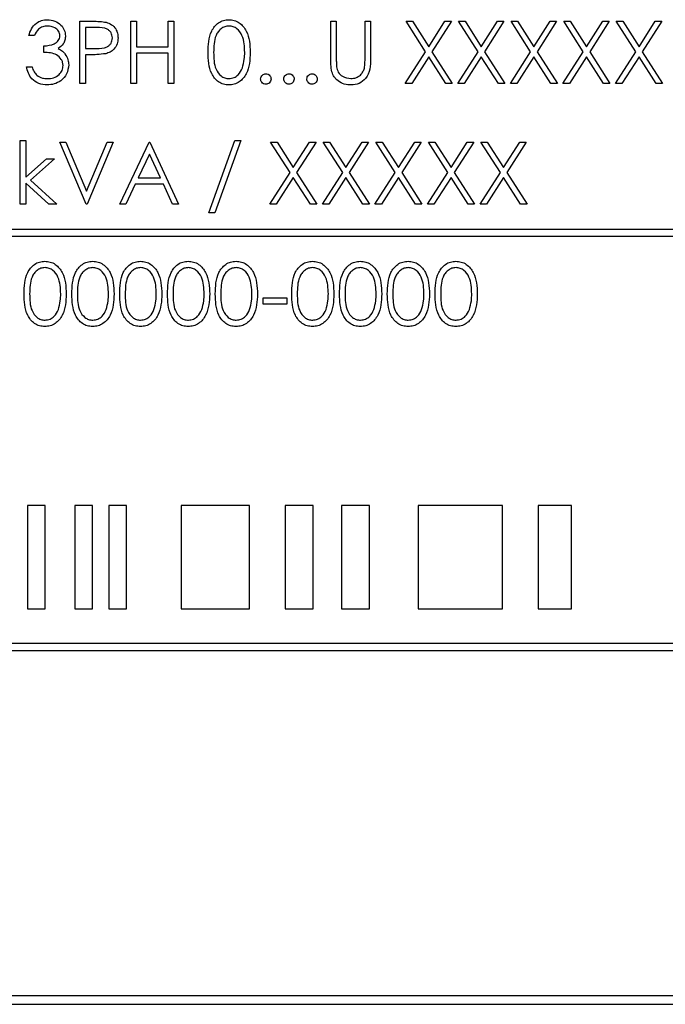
# Paper-space layout 'Blatt3' of a CAD drawing. Header units: millimetres. Extents: x 5 to 418, y 2 to 292.
# Tile 30 of 50: x 114.48 to 119.16, y 182.27 to 189.4. Entities that reach past the tile are written whole.
import ezdxf

# ---------------------------------------------------------------- set-up
doc = ezdxf.new("R2010")
doc.units = ezdxf.units.MM

psp = doc.layouts.new('Blatt3')

# ---------------------------------------------------------------- linework, layer by layer
at = {"color": 7, "linetype": 'Continuous', "lineweight": 25}
for p, q in [((114.9192, 189.387), (115.0075, 189.387)), ((114.9192, 188.937), (114.9192, 189.387)), ((114.9596, 189.3409), (114.9596, 189.1909)), ((115.0419, 189.3409), (114.9596, 189.3409)), ((115.2885, 189.387), (115.3288, 189.387)), ((115.2885, 188.937), (115.2885, 189.387)), ((115.3288, 189.387), (115.3288, 189.2024)), ((115.5596, 189.2024), (115.5596, 189.387)), ((115.5596, 189.387), (115.6, 189.387)), ((115.6, 189.387), (115.6, 188.937)), ((116.7365, 189.387), (116.7769, 189.387)), ((116.7365, 189.1153), (116.7365, 189.387)), ((116.7769, 189.387), (116.7769, 189.1174)), ((116.9846, 189.1174), (116.9846, 189.387)), ((116.9846, 189.387), (117.025, 189.387)), ((117.025, 189.387), (117.025, 189.1153)), ((117.2817, 189.387), (117.3283, 189.387)), ((117.4229, 189.1666), (117.2817, 189.387)), ((117.3283, 189.387), (117.4461, 189.203)), ((117.4461, 189.203), (117.564, 189.387)), ((117.6106, 189.387), (117.4695, 189.1666)), ((117.564, 189.387), (117.6106, 189.387)), ((117.6625, 189.387), (117.7091, 189.387)), ((117.8037, 189.1666), (117.6625, 189.387)), ((117.7091, 189.387), (117.8269, 189.203)), ((117.8269, 189.203), (117.9447, 189.387)), ((117.9913, 189.387), (117.8503, 189.1666)), ((117.9447, 189.387), (117.9913, 189.387)), ((118.1844, 189.1666), (118.0433, 189.387)), ((118.0433, 189.387), (118.0899, 189.387)), ((118.0899, 189.387), (118.2077, 189.203)), ((118.2077, 189.203), (118.3255, 189.387)), ((118.3721, 189.387), (118.231, 189.1666)), ((118.3255, 189.387), (118.3721, 189.387)), ((118.424, 189.387), (118.4706, 189.387)), ((118.5652, 189.1666), (118.424, 189.387)), ((118.4706, 189.387), (118.5885, 189.203)), ((118.5885, 189.203), (118.7063, 189.387)), ((118.7529, 189.387), (118.6118, 189.1666)), ((118.7063, 189.387), (118.7529, 189.387)), ((118.8048, 189.387), (118.8514, 189.387)), ((118.946, 189.1666), (118.8048, 189.387)), ((118.8514, 189.387), (118.9692, 189.203)), ((118.9692, 189.203), (119.087, 189.387)), ((119.1336, 189.387), (118.9926, 189.1666)), ((119.087, 189.387), (119.1336, 189.387)), ((114.5904, 189.2832), (114.55, 189.2832)), ((114.6596, 189.162), (114.6596, 189.2082)), ((114.9596, 189.1909), (115.0384, 189.1899)), ((115.3288, 189.2024), (115.5596, 189.2024)), ((114.9918, 189.1447), (114.9596, 189.1447)), ((114.9596, 189.1447), (114.9596, 188.937)), ((115.3288, 189.1563), (115.3288, 188.937)), ((115.5596, 189.1563), (115.3288, 189.1563)), ((115.5596, 188.937), (115.5596, 189.1563)), ((117.276, 188.937), (117.4229, 189.1666)), ((117.4461, 189.1301), (117.3226, 188.937)), ((117.5697, 188.937), (117.4461, 189.1301)), ((117.4695, 189.1666), (117.6163, 188.937)), ((117.6567, 188.937), (117.8037, 189.1666)), ((117.8269, 189.1301), (117.7033, 188.937)), ((117.9505, 188.937), (117.8269, 189.1301)), ((117.8503, 189.1666), (117.9971, 188.937)), ((118.0375, 188.937), (118.1844, 189.1666)), ((118.2077, 189.1301), (118.0841, 188.937)), ((118.3313, 188.937), (118.2077, 189.1301)), ((118.231, 189.1666), (118.3779, 188.937)), ((118.4183, 188.937), (118.5652, 189.1666)), ((118.5885, 189.1301), (118.4649, 188.937)), ((118.712, 188.937), (118.5885, 189.1301)), ((118.6118, 189.1666), (118.7586, 188.937)), ((118.799, 188.937), (118.946, 189.1666)), ((118.9692, 189.1301), (118.8456, 188.937)), ((119.0928, 188.937), (118.9692, 189.1301)), ((118.9926, 189.1666), (119.1394, 188.937)), ((114.5327, 189.0582), (114.5731, 189.0582)), ((114.9596, 188.937), (114.9192, 188.937)), ((115.3288, 188.937), (115.2885, 188.937)), ((115.6, 188.937), (115.5596, 188.937)), ((117.3226, 188.937), (117.276, 188.937)), ((117.6163, 188.937), (117.5697, 188.937)), ((117.7033, 188.937), (117.6567, 188.937)), ((117.9971, 188.937), (117.9505, 188.937)), ((118.0841, 188.937), (118.0375, 188.937)), ((118.3779, 188.937), (118.3313, 188.937)), ((118.4649, 188.937), (118.4183, 188.937)), ((118.7586, 188.937), (118.712, 188.937)), ((118.8456, 188.937), (118.799, 188.937)), ((119.1394, 188.937), (119.0928, 188.937)), ((114.4865, 188.062), (114.4865, 188.5236)), ((114.4865, 188.5236), (114.5269, 188.5236)), ((114.5269, 188.5236), (114.5269, 188.2568)), ((114.9654, 188.062), (114.775, 188.512)), ((114.775, 188.512), (114.8183, 188.512)), ((114.8183, 188.512), (114.9683, 188.1574)), ((114.9683, 188.1574), (115.1183, 188.512)), ((115.1615, 188.512), (114.9711, 188.062)), ((115.1183, 188.512), (115.1615, 188.512)), ((115.2077, 188.062), (115.4211, 188.512)), ((115.4211, 188.512), (115.4269, 188.512)), ((115.4269, 188.512), (115.6346, 188.062)), ((115.8538, 187.9986), (116.0421, 188.5236)), ((116.0846, 188.5236), (115.8964, 187.9986)), ((116.0421, 188.5236), (116.0846, 188.5236)), ((116.301, 188.512), (116.3476, 188.512)), ((116.4421, 188.2916), (116.301, 188.512)), ((116.3476, 188.512), (116.4654, 188.328)), ((116.4654, 188.328), (116.5832, 188.512)), ((116.6298, 188.512), (116.4887, 188.2916)), ((116.5832, 188.512), (116.6298, 188.512)), ((116.6817, 188.512), (116.7283, 188.512)), ((116.8229, 188.2916), (116.6817, 188.512)), ((116.7283, 188.512), (116.8461, 188.328)), ((116.8461, 188.328), (116.964, 188.512)), ((117.0106, 188.512), (116.8695, 188.2916)), ((116.964, 188.512), (117.0106, 188.512)), ((117.0625, 188.512), (117.1091, 188.512)), ((117.2037, 188.2916), (117.0625, 188.512)), ((117.1091, 188.512), (117.2269, 188.328)), ((117.2269, 188.328), (117.3447, 188.512)), ((117.3913, 188.512), (117.2503, 188.2916)), ((117.3447, 188.512), (117.3913, 188.512)), ((117.4433, 188.512), (117.4899, 188.512)), ((117.5844, 188.2916), (117.4433, 188.512)), ((117.4899, 188.512), (117.6077, 188.328)), ((117.6077, 188.328), (117.7255, 188.512)), ((117.7721, 188.512), (117.631, 188.2916)), ((117.7255, 188.512), (117.7721, 188.512)), ((117.824, 188.512), (117.8706, 188.512)), ((117.9652, 188.2916), (117.824, 188.512)), ((117.8706, 188.512), (117.9885, 188.328)), ((117.9885, 188.328), (118.1063, 188.512)), ((118.1529, 188.512), (118.0118, 188.2916)), ((118.1063, 188.512), (118.1529, 188.512)), ((115.4236, 188.4243), (115.3421, 188.2524)), ((115.5029, 188.2524), (115.4236, 188.4243)), ((114.5269, 188.2568), (114.6766, 188.3909)), ((114.7346, 188.3909), (114.561, 188.2351)), ((114.6766, 188.3909), (114.7346, 188.3909)), ((116.2952, 188.062), (116.4421, 188.2916)), ((116.4654, 188.2551), (116.3418, 188.062)), ((116.589, 188.062), (116.4654, 188.2551)), ((116.4887, 188.2916), (116.6356, 188.062)), ((116.676, 188.062), (116.8229, 188.2916)), ((116.8461, 188.2551), (116.7226, 188.062)), ((116.9697, 188.062), (116.8461, 188.2551)), ((116.8695, 188.2916), (117.0163, 188.062)), ((117.0567, 188.062), (117.2037, 188.2916)), ((117.2269, 188.2551), (117.1033, 188.062)), ((117.3505, 188.062), (117.2269, 188.2551)), ((117.2503, 188.2916), (117.3971, 188.062)), ((117.4375, 188.062), (117.5844, 188.2916)), ((117.6077, 188.2551), (117.4841, 188.062)), ((117.7313, 188.062), (117.6077, 188.2551)), ((117.631, 188.2916), (117.7779, 188.062)), ((117.8183, 188.062), (117.9652, 188.2916)), ((117.9885, 188.2551), (117.8649, 188.062)), ((118.112, 188.062), (117.9885, 188.2551)), ((118.0118, 188.2916), (118.1586, 188.062)), ((114.694, 188.062), (114.5269, 188.2136)), ((114.5269, 188.2136), (114.5269, 188.062)), ((114.561, 188.2351), (114.7519, 188.062)), ((115.3202, 188.2063), (115.2518, 188.062)), ((115.5242, 188.2063), (115.3202, 188.2063)), ((115.3421, 188.2524), (115.5029, 188.2524)), ((115.5907, 188.062), (115.5242, 188.2063)), ((114.5269, 188.062), (114.4865, 188.062)), ((114.7519, 188.062), (114.694, 188.062)), ((114.9711, 188.062), (114.9654, 188.062)), ((115.2518, 188.062), (115.2077, 188.062)), ((115.6346, 188.062), (115.5907, 188.062)), ((116.3418, 188.062), (116.2952, 188.062)), ((116.6356, 188.062), (116.589, 188.062)), ((116.7226, 188.062), (116.676, 188.062)), ((117.0163, 188.062), (116.9697, 188.062)), ((117.1033, 188.062), (117.0567, 188.062)), ((117.3971, 188.062), (117.3505, 188.062)), ((117.4841, 188.062), (117.4375, 188.062)), ((117.7779, 188.062), (117.7313, 188.062)), ((117.8649, 188.062), (117.8183, 188.062)), ((118.1586, 188.062), (118.112, 188.062)), ((115.8964, 187.9986), (115.8538, 187.9986)), ((122.981, 187.8793), (110.981, 187.8793)), ((110.981, 187.8293), (122.981, 187.8293)), ((116.2461, 187.3832), (116.4192, 187.3832)), ((116.2461, 187.337), (116.2461, 187.3832)), ((116.4192, 187.337), (116.2461, 187.337)), ((116.4192, 187.3832), (116.4192, 187.337)), ((114.6687, 185.8793), (114.5402, 185.8793)), ((114.5402, 185.8793), (114.5402, 185.1293)), ((114.6687, 185.1293), (114.6687, 185.8793)), ((114.883, 185.8793), (114.883, 185.1293)), ((115.0115, 185.8793), (114.883, 185.8793)), ((115.0115, 185.1293), (115.0115, 185.8793)), ((115.2579, 185.8793), (115.1293, 185.8793)), ((115.1293, 185.8793), (115.1293, 185.1293)), ((115.2579, 185.1293), (115.2579, 185.8793)), ((116.1471, 185.8793), (115.6543, 185.8793)), ((115.6543, 185.8793), (115.6543, 185.1293)), ((116.1471, 185.1293), (116.1471, 185.8793)), ((116.6103, 185.8793), (116.4066, 185.8793)), ((116.4066, 185.8793), (116.4066, 185.1293)), ((116.6103, 185.1293), (116.6103, 185.8793)), ((117.0175, 185.8793), (116.8139, 185.8793)), ((116.8139, 185.8793), (116.8139, 185.1293)), ((117.0175, 185.1293), (117.0175, 185.8793)), ((117.3692, 185.8793), (117.3692, 185.1293)), ((117.9801, 185.8793), (117.3692, 185.8793)), ((117.9801, 185.1293), (117.9801, 185.8793)), ((118.2393, 185.8793), (118.2393, 185.1293)), ((118.4799, 185.8793), (118.2393, 185.8793)), ((118.4799, 185.1293), (118.4799, 185.8793)), ((114.5402, 185.1293), (114.6687, 185.1293)), ((114.883, 185.1293), (115.0115, 185.1293)), ((115.1293, 185.1293), (115.2579, 185.1293)), ((115.6543, 185.1293), (116.1471, 185.1293)), ((116.4066, 185.1293), (116.6103, 185.1293)), ((116.8139, 185.1293), (117.0175, 185.1293)), ((117.3692, 185.1293), (117.9801, 185.1293)), ((118.2393, 185.1293), (118.4799, 185.1293)), ((122.981, 184.8793), (110.981, 184.8793)), ((110.981, 184.8293), (122.981, 184.8293)), ((110.6668, 182.2668), (123.2918, 182.2668)), ((110.6668, 182.2651), (123.2918, 182.2651)), ((110.731, 182.3293), (123.231, 182.3293))]:
    psp.add_line(p, q, dxfattribs=at)
for points, knots in [([(114.55, 189.2832), (114.5552, 189.3005), (114.5655, 189.3351), (114.5999, 189.3733), (114.6415, 189.3953), (114.6698, 189.3975), (114.6839, 189.3986)], [0, 0, 0, 0, 0.280292, 0.559681, 0.779754, 1, 1, 1, 1]), ([(114.6839, 189.3986), (114.7022, 189.3966), (114.7386, 189.3927), (114.7822, 189.3638), (114.8098, 189.3246), (114.8135, 189.296), (114.8154, 189.2817)], [0, 0, 0, 0, 0.28009, 0.559871, 0.7801, 1, 1, 1, 1]), ([(115.8481, 189.1619), (115.8498, 189.2156), (115.852, 189.2829), (115.8939, 189.3504), (115.9231, 189.3773), (115.9591, 189.3954), (115.9854, 189.3975), (115.9985, 189.3986)], [0, 0, 0, 0, 0.4987, 0.624176, 0.749468, 0.874745, 1, 1, 1, 1]), ([(115.9985, 189.3986), (116.0118, 189.3975), (116.0383, 189.3954), (116.0865, 189.3719), (116.1474, 189.2968), (116.1512, 189.2159), (116.1538, 189.1619)], [0, 0, 0, 0, 0.125599, 0.251195, 0.500579, 1, 1, 1, 1]), ([(114.6845, 189.3524), (114.6728, 189.3515), (114.6494, 189.3496), (114.6122, 189.3271), (114.5987, 189.2999), (114.5904, 189.2832)], [0, 0, 0, 0, 0.280646, 0.560371, 1, 1, 1, 1]), ([(114.775, 189.2818), (114.7727, 189.2936), (114.7681, 189.3173), (114.7337, 189.3464), (114.7031, 189.3502), (114.6845, 189.3524)], [0, 0, 0, 0, 0.278862, 0.560071, 1, 1, 1, 1]), ([(115.0075, 189.387), (115.0267, 189.3871), (115.061, 189.3872), (115.095, 189.3824), (115.11, 189.3803)], [0, 0, 0, 0, 0.560308, 1, 1, 1, 1]), ([(115.1558, 189.2662), (115.1537, 189.2791), (115.1506, 189.2985), (115.1341, 189.3188), (115.1023, 189.3416), (115.0687, 189.3412), (115.0419, 189.3409)], [0, 0, 0, 0, 0.2489664, 0.3747263, 0.5003849, 1, 1, 1, 1]), ([(115.11, 189.3803), (115.1236, 189.3754), (115.151, 189.3655), (115.1792, 189.335), (115.1942, 189.3005), (115.1955, 189.2777), (115.1961, 189.2663)], [0, 0, 0, 0, 0.279708, 0.559383, 0.779512, 1, 1, 1, 1]), ([(115.9999, 189.3524), (115.9896, 189.3514), (115.9689, 189.3493), (115.9416, 189.3335), (115.9197, 189.3114), (115.8899, 189.2566), (115.8891, 189.204), (115.8885, 189.162)], [0, 0, 0, 0, 0.125136, 0.250413, 0.375517, 0.500847, 1, 1, 1, 1]), ([(116.1135, 189.162), (116.1118, 189.2038), (116.1093, 189.2664), (116.0672, 189.3283), (116.0308, 189.3492), (116.0102, 189.3513), (115.9999, 189.3524)], [0, 0, 0, 0, 0.500072, 0.749018, 0.874595, 1, 1, 1, 1]), ([(114.6596, 189.2082), (114.685, 189.2106), (114.7232, 189.2141), (114.7604, 189.2405), (114.7732, 189.2629), (114.7744, 189.2755), (114.775, 189.2818)], [0, 0, 0, 0, 0.49941, 0.749017, 0.874544, 1, 1, 1, 1]), ([(114.8154, 189.2817), (114.8146, 189.2713), (114.8132, 189.2505), (114.797, 189.216), (114.7758, 189.1993), (114.7628, 189.1891)], [0, 0, 0, 0, 0.280505, 0.560793, 1, 1, 1, 1]), ([(115.0384, 189.1899), (115.0658, 189.1898), (115.1001, 189.1897), (115.1333, 189.2122), (115.1507, 189.2329), (115.1537, 189.2529), (115.1558, 189.2662)], [0, 0, 0, 0, 0.49972, 0.625346, 0.751079, 1, 1, 1, 1]), ([(115.1961, 189.2663), (115.1951, 189.2515), (115.1929, 189.2219), (115.1704, 189.1858), (115.1397, 189.1625), (115.1175, 189.1556), (115.1064, 189.1521)], [0, 0, 0, 0, 0.280103, 0.559319, 0.779451, 1, 1, 1, 1]), ([(114.7628, 189.1891), (114.7733, 189.1836), (114.792, 189.1739), (114.8056, 189.1578), (114.8116, 189.1507)], [0, 0, 0, 0, 0.559783, 1, 1, 1, 1]), ([(114.7981, 189.0669), (114.7974, 189.0747), (114.7961, 189.0904), (114.7821, 189.1188), (114.7402, 189.1575), (114.6919, 189.1602), (114.6596, 189.162)], [0, 0, 0, 0, 0.125584, 0.251188, 0.500605, 1, 1, 1, 1]), ([(114.8116, 189.1507), (114.8202, 189.1369), (114.8356, 189.1123), (114.8376, 189.0834), (114.8385, 189.0707)], [0, 0, 0, 0, 0.559418, 1, 1, 1, 1]), ([(115.1064, 189.1521), (115.0851, 189.1495), (115.047, 189.1447), (115.0087, 189.1447), (114.9918, 189.1447)], [0, 0, 0, 0, 0.559691, 1, 1, 1, 1]), ([(115.9985, 188.9255), (115.9854, 188.9266), (115.9591, 188.9287), (115.9113, 188.9523), (115.8522, 189.0279), (115.8497, 189.1082), (115.8481, 189.1619)], [0, 0, 0, 0, 0.125554, 0.251093, 0.500252, 1, 1, 1, 1]), ([(115.8885, 189.162), (115.8888, 189.12), (115.8893, 189.057), (115.9325, 188.9956), (115.969, 188.975), (115.9896, 188.9728), (115.9999, 188.9717)], [0, 0, 0, 0, 0.500289, 0.749082, 0.874606, 1, 1, 1, 1]), ([(116.1538, 189.1619), (116.1513, 189.1079), (116.1476, 189.0269), (116.0864, 188.9523), (116.0382, 188.9287), (116.0118, 188.9266), (115.9985, 188.9255)], [0, 0, 0, 0, 0.499408, 0.748744, 0.874372, 1, 1, 1, 1]), ([(116.0964, 189.0489), (116.1021, 189.0697), (116.1124, 189.1067), (116.1131, 189.1451), (116.1135, 189.162)], [0, 0, 0, 0, 0.559597, 1, 1, 1, 1]), ([(116.7446, 189.0204), (116.7417, 189.038), (116.7365, 189.0694), (116.7365, 189.1012), (116.7365, 189.1153)], [0, 0, 0, 0, 0.559496, 1, 1, 1, 1]), ([(116.7769, 189.1174), (116.7769, 189.1062), (116.7768, 189.0863), (116.7781, 189.0663), (116.7787, 189.0576)], [0, 0, 0, 0, 0.560116, 1, 1, 1, 1]), ([(117.025, 189.1153), (117.0246, 189.0902), (117.0239, 189.0403), (116.9967, 188.9739), (116.9443, 188.9319), (116.9049, 188.9276), (116.8852, 188.9255)], [0, 0, 0, 0, 0.281656, 0.56011, 0.780078, 1, 1, 1, 1]), ([(116.98, 189.0476), (116.9817, 189.0605), (116.9848, 189.0837), (116.9847, 189.1071), (116.9846, 189.1174)], [0, 0, 0, 0, 0.559625, 1, 1, 1, 1]), ([(114.6828, 188.9255), (114.6621, 188.9273), (114.6209, 188.9309), (114.5722, 188.9655), (114.5439, 189.0109), (114.5364, 189.0424), (114.5327, 189.0582)], [0, 0, 0, 0, 0.279888, 0.5589767, 0.7792605, 1, 1, 1, 1]), ([(114.5731, 189.0582), (114.5772, 189.0451), (114.5845, 189.0218), (114.6011, 189.0039), (114.6083, 188.996)], [0, 0, 0, 0, 0.560698, 1, 1, 1, 1]), ([(114.8385, 189.0707), (114.8352, 189.0486), (114.8288, 189.0045), (114.7865, 188.9559), (114.7351, 188.9295), (114.7002, 188.9269), (114.6828, 188.9255)], [0, 0, 0, 0, 0.2793058, 0.558836, 0.779276, 1, 1, 1, 1]), ([(114.6835, 188.9717), (114.6991, 188.9727), (114.7302, 188.9748), (114.768, 188.9981), (114.7935, 189.0302), (114.7966, 189.0546), (114.7981, 189.0669)], [0, 0, 0, 0, 0.2806, 0.560152, 0.7803, 1, 1, 1, 1]), ([(115.9999, 188.9717), (116.0122, 188.9732), (116.0368, 188.9763), (116.0747, 189.002), (116.0882, 189.0311), (116.0964, 189.0489)], [0, 0, 0, 0, 0.280256, 0.560782, 1, 1, 1, 1]), ([(116.7787, 189.0576), (116.7816, 189.0438), (116.7873, 189.0163), (116.8258, 188.981), (116.8613, 188.9752), (116.8829, 188.9717)], [0, 0, 0, 0, 0.281057, 0.560823, 1, 1, 1, 1]), ([(116.8829, 188.9717), (116.8953, 188.973), (116.9201, 188.9757), (116.9501, 188.9947), (116.9706, 189.0197), (116.9769, 189.0383), (116.98, 189.0476)], [0, 0, 0, 0, 0.279792, 0.559384, 0.779573, 1, 1, 1, 1]), ([(114.6083, 188.996), (114.6212, 188.9879), (114.6444, 188.9734), (114.6715, 188.9722), (114.6835, 188.9717)], [0, 0, 0, 0, 0.558763, 1, 1, 1, 1]), ([(116.2288, 188.9688), (116.2295, 188.9743), (116.2308, 188.9854), (116.241, 188.9976), (116.2533, 189.0051), (116.262, 189.0059), (116.2663, 189.0063)], [0, 0, 0, 0, 0.279569, 0.559287, 0.779528, 1, 1, 1, 1]), ([(116.2663, 188.9313), (116.2608, 188.932), (116.2498, 188.9333), (116.2376, 188.9435), (116.23, 188.9558), (116.2292, 188.9644), (116.2288, 188.9688)], [0, 0, 0, 0, 0.279587, 0.55914, 0.779571, 1, 1, 1, 1]), ([(116.2663, 189.0063), (116.2719, 189.0057), (116.283, 189.0044), (116.2951, 188.9941), (116.3028, 188.9819), (116.3035, 188.9731), (116.3038, 188.9688)], [0, 0, 0, 0, 0.279593, 0.559205, 0.779477, 1, 1, 1, 1]), ([(116.3038, 188.9688), (116.3032, 188.9633), (116.3019, 188.9522), (116.2916, 188.94), (116.2794, 188.9325), (116.2707, 188.9317), (116.2663, 188.9313)], [0, 0, 0, 0, 0.279467, 0.559358, 0.779699, 1, 1, 1, 1]), ([(116.3961, 188.9688), (116.3968, 188.9743), (116.3981, 188.9854), (116.4083, 188.9976), (116.4206, 189.0051), (116.4293, 189.0059), (116.4336, 189.0063)], [0, 0, 0, 0, 0.279575, 0.55928, 0.779554, 1, 1, 1, 1]), ([(116.4336, 188.9313), (116.4281, 188.932), (116.4171, 188.9333), (116.4049, 188.9435), (116.3974, 188.9558), (116.3965, 188.9644), (116.3961, 188.9688)], [0, 0, 0, 0, 0.2795919, 0.5591492, 0.7795674, 1, 1, 1, 1]), ([(116.4336, 189.0063), (116.4392, 189.0057), (116.4503, 189.0044), (116.4624, 188.9941), (116.4701, 188.9819), (116.4708, 188.9731), (116.4711, 188.9688)], [0, 0, 0, 0, 0.279615, 0.559219, 0.779484, 1, 1, 1, 1]), ([(116.4711, 188.9688), (116.4705, 188.9633), (116.4692, 188.9522), (116.4589, 188.94), (116.4467, 188.9325), (116.438, 188.9317), (116.4336, 188.9313)], [0, 0, 0, 0, 0.279471, 0.559359, 0.77967, 1, 1, 1, 1]), ([(116.5635, 188.9688), (116.5641, 188.9743), (116.5654, 188.9854), (116.5756, 188.9976), (116.5879, 189.0051), (116.5966, 189.0059), (116.601, 189.0063)], [0, 0, 0, 0, 0.27957, 0.559289, 0.779558, 1, 1, 1, 1]), ([(116.601, 188.9313), (116.5954, 188.932), (116.5844, 188.9333), (116.5722, 188.9435), (116.5647, 188.9558), (116.5639, 188.9644), (116.5635, 188.9688)], [0, 0, 0, 0, 0.279587, 0.55914, 0.779571, 1, 1, 1, 1]), ([(116.601, 189.0063), (116.6065, 189.0057), (116.6176, 189.0044), (116.6297, 188.9941), (116.6374, 188.9819), (116.6381, 188.9731), (116.6385, 188.9688)], [0, 0, 0, 0, 0.2795871, 0.559219, 0.7794862, 1, 1, 1, 1]), ([(116.6385, 188.9688), (116.6378, 188.9633), (116.6365, 188.9522), (116.6262, 188.94), (116.614, 188.9325), (116.6053, 188.9317), (116.601, 188.9313)], [0, 0, 0, 0, 0.279466, 0.559356, 0.779669, 1, 1, 1, 1]), ([(116.8852, 188.9255), (116.8681, 188.9267), (116.8339, 188.929), (116.7909, 188.9514), (116.7593, 188.9828), (116.7495, 189.0079), (116.7446, 189.0204)], [0, 0, 0, 0, 0.28022, 0.559915, 0.779952, 1, 1, 1, 1]), ([(114.5154, 187.4119), (114.5171, 187.4656), (114.5193, 187.5329), (114.5612, 187.6004), (114.5904, 187.6273), (114.6264, 187.6454), (114.6527, 187.6475), (114.6658, 187.6486)], [0, 0, 0, 0, 0.4987002, 0.6241768, 0.7494664, 0.8747451, 1, 1, 1, 1]), ([(114.6658, 187.6486), (114.6791, 187.6475), (114.7056, 187.6454), (114.7538, 187.6219), (114.8147, 187.5468), (114.8186, 187.4659), (114.8211, 187.4119)], [0, 0, 0, 0, 0.125599, 0.251195, 0.500579, 1, 1, 1, 1]), ([(114.8615, 187.4119), (114.8633, 187.4656), (114.8654, 187.5329), (114.9074, 187.6004), (114.9366, 187.6273), (114.9725, 187.6454), (114.9988, 187.6475), (115.012, 187.6486)], [0, 0, 0, 0, 0.4987002, 0.6241768, 0.7494664, 0.8747451, 1, 1, 1, 1]), ([(115.012, 187.6486), (115.0252, 187.6475), (115.0517, 187.6454), (115.1, 187.6219), (115.1608, 187.5468), (115.1647, 187.4659), (115.1673, 187.4119)], [0, 0, 0, 0, 0.125599, 0.251195, 0.500579, 1, 1, 1, 1]), ([(115.2077, 187.4119), (115.2094, 187.4656), (115.2116, 187.5329), (115.2535, 187.6004), (115.2828, 187.6273), (115.3187, 187.6454), (115.345, 187.6475), (115.3581, 187.6486)], [0, 0, 0, 0, 0.4987002, 0.6241768, 0.7494664, 0.8747451, 1, 1, 1, 1]), ([(115.3581, 187.6486), (115.3714, 187.6475), (115.3979, 187.6454), (115.4462, 187.6219), (115.507, 187.5468), (115.5109, 187.4659), (115.5135, 187.4119)], [0, 0, 0, 0, 0.125599, 0.251195, 0.500579, 1, 1, 1, 1]), ([(115.5538, 187.4119), (115.5556, 187.4656), (115.5578, 187.5329), (115.5997, 187.6004), (115.6289, 187.6273), (115.6648, 187.6454), (115.6911, 187.6475), (115.7043, 187.6486)], [0, 0, 0, 0, 0.4987002, 0.6241768, 0.7494664, 0.8747451, 1, 1, 1, 1]), ([(115.7043, 187.6486), (115.7175, 187.6475), (115.744, 187.6454), (115.7923, 187.6219), (115.8531, 187.5468), (115.857, 187.4659), (115.8596, 187.4119)], [0, 0, 0, 0, 0.125599, 0.251195, 0.500579, 1, 1, 1, 1]), ([(115.9, 187.4119), (115.9017, 187.4656), (115.9039, 187.5329), (115.9458, 187.6004), (115.9751, 187.6273), (116.011, 187.6454), (116.0373, 187.6475), (116.0504, 187.6486)], [0, 0, 0, 0, 0.4987002, 0.6241768, 0.7494664, 0.8747451, 1, 1, 1, 1]), ([(116.0504, 187.6486), (116.0637, 187.6475), (116.0902, 187.6454), (116.1385, 187.6219), (116.1993, 187.5468), (116.2032, 187.4659), (116.2058, 187.4119)], [0, 0, 0, 0, 0.125599, 0.251195, 0.500579, 1, 1, 1, 1]), ([(116.4538, 187.4119), (116.4556, 187.4656), (116.4578, 187.5329), (116.4997, 187.6004), (116.5289, 187.6273), (116.5648, 187.6454), (116.5911, 187.6475), (116.6043, 187.6486)], [0, 0, 0, 0, 0.498703, 0.62418, 0.749471, 0.87475, 1, 1, 1, 1]), ([(116.6043, 187.6486), (116.6175, 187.6475), (116.644, 187.6454), (116.6923, 187.6219), (116.7531, 187.5468), (116.757, 187.4659), (116.7596, 187.4119)], [0, 0, 0, 0, 0.125604, 0.2512, 0.500582, 1, 1, 1, 1]), ([(116.8, 187.4119), (116.8017, 187.4656), (116.8039, 187.5329), (116.8458, 187.6004), (116.8751, 187.6273), (116.911, 187.6454), (116.9373, 187.6475), (116.9504, 187.6486)], [0, 0, 0, 0, 0.498703, 0.62418, 0.74947, 0.874744, 1, 1, 1, 1]), ([(116.9504, 187.6486), (116.9637, 187.6475), (116.9902, 187.6454), (117.0385, 187.6219), (117.0993, 187.5468), (117.1032, 187.4659), (117.1058, 187.4119)], [0, 0, 0, 0, 0.125604, 0.2512, 0.500582, 1, 1, 1, 1]), ([(117.1461, 187.4119), (117.1479, 187.4656), (117.1501, 187.5329), (117.192, 187.6004), (117.2212, 187.6273), (117.2571, 187.6454), (117.2834, 187.6475), (117.2966, 187.6486)], [0, 0, 0, 0, 0.498702, 0.62418, 0.749465, 0.874745, 1, 1, 1, 1]), ([(117.2966, 187.6486), (117.3098, 187.6475), (117.3363, 187.6454), (117.3846, 187.6219), (117.4454, 187.5468), (117.4493, 187.4659), (117.4519, 187.4119)], [0, 0, 0, 0, 0.125604, 0.2512, 0.500582, 1, 1, 1, 1]), ([(117.4923, 187.4119), (117.494, 187.4656), (117.4962, 187.5328), (117.5382, 187.6004), (117.5674, 187.6273), (117.6033, 187.6454), (117.6296, 187.6475), (117.6427, 187.6486)], [0, 0, 0, 0, 0.498702, 0.624176, 0.749466, 0.874745, 1, 1, 1, 1]), ([(117.6427, 187.6486), (117.656, 187.6475), (117.6825, 187.6454), (117.7308, 187.6219), (117.7916, 187.5468), (117.7955, 187.4659), (117.7981, 187.4119)], [0, 0, 0, 0, 0.125599, 0.2512, 0.500582, 1, 1, 1, 1]), ([(114.6672, 187.6024), (114.6569, 187.6014), (114.6362, 187.5993), (114.6089, 187.5835), (114.587, 187.5614), (114.5572, 187.5066), (114.5564, 187.454), (114.5558, 187.412)], [0, 0, 0, 0, 0.125143, 0.250419, 0.375522, 0.500851, 1, 1, 1, 1]), ([(114.7808, 187.412), (114.7791, 187.4538), (114.7766, 187.5164), (114.7345, 187.5783), (114.6981, 187.5992), (114.6775, 187.6013), (114.6672, 187.6024)], [0, 0, 0, 0, 0.50007, 0.74902, 0.874601, 1, 1, 1, 1]), ([(115.0133, 187.6024), (115.003, 187.6014), (114.9824, 187.5993), (114.955, 187.5835), (114.9332, 187.5614), (114.9034, 187.5066), (114.9026, 187.454), (114.9019, 187.412)], [0, 0, 0, 0, 0.125143, 0.250419, 0.375521, 0.50085, 1, 1, 1, 1]), ([(115.1269, 187.412), (115.1252, 187.4538), (115.1228, 187.5164), (115.0806, 187.5783), (115.0442, 187.5992), (115.0236, 187.6013), (115.0133, 187.6024)], [0, 0, 0, 0, 0.500069, 0.749019, 0.874601, 1, 1, 1, 1]), ([(115.3595, 187.6024), (115.3492, 187.6014), (115.3285, 187.5993), (115.3012, 187.5835), (115.2793, 187.5614), (115.2496, 187.5066), (115.2487, 187.454), (115.2481, 187.412)], [0, 0, 0, 0, 0.125143, 0.250419, 0.375521, 0.50085, 1, 1, 1, 1]), ([(115.4731, 187.412), (115.4714, 187.4538), (115.4689, 187.5164), (115.4268, 187.5783), (115.3904, 187.5992), (115.3698, 187.6013), (115.3595, 187.6024)], [0, 0, 0, 0, 0.500072, 0.749019, 0.874601, 1, 1, 1, 1]), ([(115.7056, 187.6024), (115.6953, 187.6014), (115.6747, 187.5993), (115.6473, 187.5835), (115.6255, 187.5614), (115.5957, 187.5066), (115.5949, 187.454), (115.5942, 187.412)], [0, 0, 0, 0, 0.125143, 0.250419, 0.375521, 0.50085, 1, 1, 1, 1]), ([(115.8192, 187.412), (115.8176, 187.4538), (115.8151, 187.5164), (115.7729, 187.5783), (115.7365, 187.5992), (115.7159, 187.6013), (115.7056, 187.6024)], [0, 0, 0, 0, 0.500073, 0.749025, 0.8746, 1, 1, 1, 1]), ([(116.0518, 187.6024), (116.0415, 187.6014), (116.0208, 187.5993), (115.9935, 187.5835), (115.9716, 187.5614), (115.9419, 187.5066), (115.941, 187.454), (115.9404, 187.412)], [0, 0, 0, 0, 0.125136, 0.250413, 0.375517, 0.500847, 1, 1, 1, 1]), ([(116.1654, 187.412), (116.1637, 187.4538), (116.1612, 187.5164), (116.1191, 187.5783), (116.0827, 187.5992), (116.0621, 187.6013), (116.0518, 187.6024)], [0, 0, 0, 0, 0.500069, 0.749019, 0.874594, 1, 1, 1, 1]), ([(116.6056, 187.6024), (116.5953, 187.6014), (116.5747, 187.5993), (116.5473, 187.5835), (116.5255, 187.5614), (116.4957, 187.5066), (116.4949, 187.454), (116.4942, 187.412)], [0, 0, 0, 0, 0.125136, 0.250413, 0.375517, 0.500847, 1, 1, 1, 1]), ([(116.7192, 187.412), (116.7176, 187.4538), (116.7151, 187.5164), (116.6729, 187.5783), (116.6365, 187.5992), (116.6159, 187.6013), (116.6056, 187.6024)], [0, 0, 0, 0, 0.500069, 0.749019, 0.874594, 1, 1, 1, 1]), ([(116.9518, 187.6024), (116.9415, 187.6014), (116.9208, 187.5993), (116.8935, 187.5835), (116.8716, 187.5614), (116.8419, 187.5066), (116.841, 187.454), (116.8404, 187.412)], [0, 0, 0, 0, 0.125136, 0.250413, 0.375517, 0.500847, 1, 1, 1, 1]), ([(117.0654, 187.412), (117.0637, 187.4538), (117.0612, 187.5164), (117.0191, 187.5783), (116.9827, 187.5992), (116.9621, 187.6013), (116.9518, 187.6024)], [0, 0, 0, 0, 0.500069, 0.749019, 0.874594, 1, 1, 1, 1]), ([(117.2979, 187.6024), (117.2876, 187.6014), (117.267, 187.5993), (117.2396, 187.5835), (117.2178, 187.5614), (117.188, 187.5066), (117.1872, 187.454), (117.1865, 187.412)], [0, 0, 0, 0, 0.125136, 0.250413, 0.375517, 0.500847, 1, 1, 1, 1]), ([(117.4115, 187.412), (117.4099, 187.4538), (117.4074, 187.5164), (117.3653, 187.5783), (117.3288, 187.5992), (117.3082, 187.6013), (117.2979, 187.6024)], [0, 0, 0, 0, 0.500069, 0.749019, 0.874594, 1, 1, 1, 1]), ([(117.6441, 187.6024), (117.6338, 187.6014), (117.6131, 187.5993), (117.5858, 187.5835), (117.5639, 187.5614), (117.5342, 187.5066), (117.5333, 187.454), (117.5327, 187.412)], [0, 0, 0, 0, 0.125136, 0.25042, 0.375517, 0.500847, 1, 1, 1, 1]), ([(117.7577, 187.412), (117.756, 187.4538), (117.7535, 187.5164), (117.7114, 187.5783), (117.675, 187.5992), (117.6544, 187.6013), (117.6441, 187.6024)], [0, 0, 0, 0, 0.500069, 0.749019, 0.874594, 1, 1, 1, 1]), ([(114.6658, 187.1755), (114.6527, 187.1766), (114.6264, 187.1787), (114.5786, 187.2023), (114.5195, 187.2779), (114.517, 187.3582), (114.5154, 187.4119)], [0, 0, 0, 0, 0.125554, 0.251088, 0.500251, 1, 1, 1, 1]), ([(114.5558, 187.412), (114.5561, 187.37), (114.5566, 187.307), (114.5998, 187.2456), (114.6363, 187.225), (114.6569, 187.2228), (114.6672, 187.2217)], [0, 0, 0, 0, 0.500292, 0.749082, 0.874606, 1, 1, 1, 1]), ([(114.8211, 187.4119), (114.8186, 187.3579), (114.8149, 187.2769), (114.7537, 187.2023), (114.7055, 187.1787), (114.6791, 187.1766), (114.6658, 187.1755)], [0, 0, 0, 0, 0.499408, 0.748744, 0.874372, 1, 1, 1, 1]), ([(114.7637, 187.2989), (114.7695, 187.3197), (114.7797, 187.3567), (114.7804, 187.3951), (114.7808, 187.412)], [0, 0, 0, 0, 0.559595, 1, 1, 1, 1]), ([(115.012, 187.1755), (114.9988, 187.1766), (114.9726, 187.1787), (114.9248, 187.2023), (114.8657, 187.2779), (114.8632, 187.3582), (114.8615, 187.4119)], [0, 0, 0, 0, 0.125554, 0.251088, 0.500251, 1, 1, 1, 1]), ([(114.9019, 187.412), (114.9022, 187.37), (114.9027, 187.307), (114.946, 187.2456), (114.9824, 187.225), (115.003, 187.2228), (115.0133, 187.2217)], [0, 0, 0, 0, 0.500293, 0.749082, 0.874606, 1, 1, 1, 1]), ([(115.1673, 187.4119), (115.1648, 187.3579), (115.161, 187.2769), (115.0998, 187.2023), (115.0517, 187.1787), (115.0252, 187.1766), (115.012, 187.1755)], [0, 0, 0, 0, 0.499408, 0.748744, 0.874372, 1, 1, 1, 1]), ([(115.1099, 187.2989), (115.1156, 187.3197), (115.1259, 187.3567), (115.1266, 187.3951), (115.1269, 187.412)], [0, 0, 0, 0, 0.559596, 1, 1, 1, 1]), ([(115.3581, 187.1755), (115.345, 187.1766), (115.3187, 187.1787), (115.2709, 187.2023), (115.2118, 187.2779), (115.2093, 187.3582), (115.2077, 187.4119)], [0, 0, 0, 0, 0.125554, 0.251093, 0.500252, 1, 1, 1, 1]), ([(115.2481, 187.412), (115.2484, 187.37), (115.2489, 187.307), (115.2921, 187.2456), (115.3286, 187.225), (115.3492, 187.2228), (115.3595, 187.2217)], [0, 0, 0, 0, 0.500293, 0.749082, 0.874606, 1, 1, 1, 1]), ([(115.5135, 187.4119), (115.5109, 187.3579), (115.5072, 187.2769), (115.446, 187.2023), (115.3978, 187.1787), (115.3714, 187.1766), (115.3581, 187.1755)], [0, 0, 0, 0, 0.499408, 0.748744, 0.874372, 1, 1, 1, 1]), ([(115.456, 187.2989), (115.4618, 187.3197), (115.472, 187.3567), (115.4727, 187.3951), (115.4731, 187.412)], [0, 0, 0, 0, 0.559596, 1, 1, 1, 1]), ([(115.7043, 187.1755), (115.6912, 187.1766), (115.6649, 187.1787), (115.6171, 187.2023), (115.558, 187.2779), (115.5555, 187.3582), (115.5538, 187.4119)], [0, 0, 0, 0, 0.125554, 0.251093, 0.500252, 1, 1, 1, 1]), ([(115.5942, 187.412), (115.5946, 187.37), (115.595, 187.307), (115.6383, 187.2456), (115.6748, 187.225), (115.6953, 187.2228), (115.7056, 187.2217)], [0, 0, 0, 0, 0.500293, 0.749082, 0.874606, 1, 1, 1, 1]), ([(115.8596, 187.4119), (115.8571, 187.3579), (115.8533, 187.2769), (115.7921, 187.2023), (115.744, 187.1787), (115.7175, 187.1766), (115.7043, 187.1755)], [0, 0, 0, 0, 0.499408, 0.748744, 0.874372, 1, 1, 1, 1]), ([(115.8022, 187.2989), (115.8079, 187.3197), (115.8182, 187.3567), (115.8189, 187.3951), (115.8192, 187.412)], [0, 0, 0, 0, 0.559597, 1, 1, 1, 1]), ([(116.0504, 187.1755), (116.0373, 187.1766), (116.011, 187.1787), (115.9633, 187.2023), (115.9041, 187.2779), (115.9017, 187.3582), (115.9, 187.4119)], [0, 0, 0, 0, 0.125554, 0.251093, 0.500252, 1, 1, 1, 1]), ([(115.9404, 187.412), (115.9407, 187.37), (115.9412, 187.307), (115.9844, 187.2456), (116.0209, 187.225), (116.0415, 187.2228), (116.0518, 187.2217)], [0, 0, 0, 0, 0.500293, 0.749082, 0.874606, 1, 1, 1, 1]), ([(116.2058, 187.4119), (116.2032, 187.3579), (116.1995, 187.2769), (116.1383, 187.2023), (116.0901, 187.1787), (116.0637, 187.1766), (116.0504, 187.1755)], [0, 0, 0, 0, 0.499408, 0.748744, 0.874372, 1, 1, 1, 1]), ([(116.1483, 187.2989), (116.1541, 187.3197), (116.1643, 187.3567), (116.1651, 187.3951), (116.1654, 187.412)], [0, 0, 0, 0, 0.559597, 1, 1, 1, 1]), ([(116.6043, 187.1755), (116.5912, 187.1766), (116.5649, 187.1787), (116.5171, 187.2023), (116.458, 187.2779), (116.4555, 187.3582), (116.4538, 187.4119)], [0, 0, 0, 0, 0.125549, 0.251089, 0.500249, 1, 1, 1, 1]), ([(116.4942, 187.412), (116.4946, 187.37), (116.495, 187.307), (116.5383, 187.2456), (116.5748, 187.225), (116.5953, 187.2228), (116.6056, 187.2217)], [0, 0, 0, 0, 0.500294, 0.749089, 0.874613, 1, 1, 1, 1]), ([(116.7596, 187.4119), (116.7571, 187.3579), (116.7533, 187.2769), (116.6921, 187.2023), (116.644, 187.1787), (116.6175, 187.1766), (116.6043, 187.1755)], [0, 0, 0, 0, 0.4994045, 0.7487388, 0.8743668, 1, 1, 1, 1]), ([(116.7022, 187.2989), (116.7079, 187.3197), (116.7182, 187.3567), (116.7189, 187.3951), (116.7192, 187.412)], [0, 0, 0, 0, 0.559597, 1, 1, 1, 1]), ([(116.9504, 187.1755), (116.9373, 187.1766), (116.911, 187.1787), (116.8633, 187.2023), (116.8041, 187.2779), (116.8017, 187.3582), (116.8, 187.4119)], [0, 0, 0, 0, 0.125549, 0.251089, 0.500249, 1, 1, 1, 1]), ([(116.8404, 187.412), (116.8407, 187.37), (116.8412, 187.307), (116.8844, 187.2456), (116.9209, 187.225), (116.9415, 187.2228), (116.9518, 187.2217)], [0, 0, 0, 0, 0.500294, 0.749089, 0.874613, 1, 1, 1, 1]), ([(117.1058, 187.4119), (117.1032, 187.3579), (117.0995, 187.2769), (117.0383, 187.2023), (116.9901, 187.1787), (116.9637, 187.1766), (116.9504, 187.1755)], [0, 0, 0, 0, 0.499405, 0.748739, 0.874373, 1, 1, 1, 1]), ([(117.0483, 187.2989), (117.0541, 187.3197), (117.0643, 187.3567), (117.0651, 187.3951), (117.0654, 187.412)], [0, 0, 0, 0, 0.559595, 1, 1, 1, 1]), ([(117.2966, 187.1755), (117.2835, 187.1766), (117.2572, 187.1787), (117.2094, 187.2023), (117.1503, 187.2779), (117.1478, 187.3582), (117.1461, 187.4119)], [0, 0, 0, 0, 0.125549, 0.251089, 0.500249, 1, 1, 1, 1]), ([(117.1865, 187.412), (117.1869, 187.37), (117.1874, 187.307), (117.2306, 187.2456), (117.2671, 187.225), (117.2877, 187.2228), (117.2979, 187.2217)], [0, 0, 0, 0, 0.500293, 0.749088, 0.874605, 1, 1, 1, 1]), ([(117.4519, 187.4119), (117.4494, 187.3579), (117.4456, 187.2769), (117.3845, 187.2023), (117.3363, 187.1787), (117.3098, 187.1766), (117.2966, 187.1755)], [0, 0, 0, 0, 0.499405, 0.748739, 0.874373, 1, 1, 1, 1]), ([(117.3945, 187.2989), (117.4002, 187.3197), (117.4105, 187.3567), (117.4112, 187.3951), (117.4115, 187.412)], [0, 0, 0, 0, 0.559595, 1, 1, 1, 1]), ([(117.6427, 187.1755), (117.6296, 187.1766), (117.6034, 187.1787), (117.5556, 187.2023), (117.4965, 187.2779), (117.494, 187.3582), (117.4923, 187.4119)], [0, 0, 0, 0, 0.125549, 0.251089, 0.500249, 1, 1, 1, 1]), ([(117.5327, 187.412), (117.533, 187.37), (117.5335, 187.307), (117.5767, 187.2456), (117.6132, 187.225), (117.6338, 187.2228), (117.6441, 187.2217)], [0, 0, 0, 0, 0.500293, 0.749088, 0.874605, 1, 1, 1, 1]), ([(117.7981, 187.4119), (117.7956, 187.3579), (117.7918, 187.2769), (117.7306, 187.2023), (117.6825, 187.1787), (117.656, 187.1766), (117.6427, 187.1755)], [0, 0, 0, 0, 0.499405, 0.748739, 0.874373, 1, 1, 1, 1]), ([(117.7406, 187.2989), (117.7464, 187.3197), (117.7566, 187.3567), (117.7574, 187.3951), (117.7577, 187.412)], [0, 0, 0, 0, 0.559595, 1, 1, 1, 1]), ([(114.6672, 187.2217), (114.6795, 187.2232), (114.7041, 187.2263), (114.742, 187.252), (114.7555, 187.2811), (114.7637, 187.2989)], [0, 0, 0, 0, 0.280254, 0.560777, 1, 1, 1, 1]), ([(115.0133, 187.2217), (115.0256, 187.2232), (115.0502, 187.2263), (115.0882, 187.252), (115.1017, 187.2811), (115.1099, 187.2989)], [0, 0, 0, 0, 0.280254, 0.560777, 1, 1, 1, 1]), ([(115.3595, 187.2217), (115.3718, 187.2232), (115.3964, 187.2263), (115.4344, 187.252), (115.4478, 187.2811), (115.456, 187.2989)], [0, 0, 0, 0, 0.280254, 0.560777, 1, 1, 1, 1]), ([(115.7056, 187.2217), (115.7179, 187.2232), (115.7425, 187.2263), (115.7805, 187.252), (115.794, 187.2811), (115.8022, 187.2989)], [0, 0, 0, 0, 0.280256, 0.560782, 1, 1, 1, 1]), ([(116.0518, 187.2217), (116.0641, 187.2232), (116.0887, 187.2263), (116.1267, 187.252), (116.1401, 187.2811), (116.1483, 187.2989)], [0, 0, 0, 0, 0.280256, 0.560782, 1, 1, 1, 1]), ([(116.6056, 187.2217), (116.6179, 187.2232), (116.6425, 187.2263), (116.6805, 187.252), (116.694, 187.2811), (116.7022, 187.2989)], [0, 0, 0, 0, 0.280266, 0.560788, 1, 1, 1, 1]), ([(116.9518, 187.2217), (116.9641, 187.2232), (116.9887, 187.2263), (117.0267, 187.252), (117.0401, 187.2811), (117.0483, 187.2989)], [0, 0, 0, 0, 0.280266, 0.560788, 1, 1, 1, 1]), ([(117.2979, 187.2217), (117.3102, 187.2232), (117.3348, 187.2263), (117.3728, 187.252), (117.3863, 187.2811), (117.3945, 187.2989)], [0, 0, 0, 0, 0.280266, 0.560788, 1, 1, 1, 1]), ([(117.6441, 187.2217), (117.6564, 187.2232), (117.681, 187.2263), (117.719, 187.252), (117.7324, 187.2811), (117.7406, 187.2989)], [0, 0, 0, 0, 0.280266, 0.560788, 1, 1, 1, 1])]:
    psp.add_open_spline(points, degree=3, knots=knots, dxfattribs=at)

doc.saveas('drawing.dxf')
